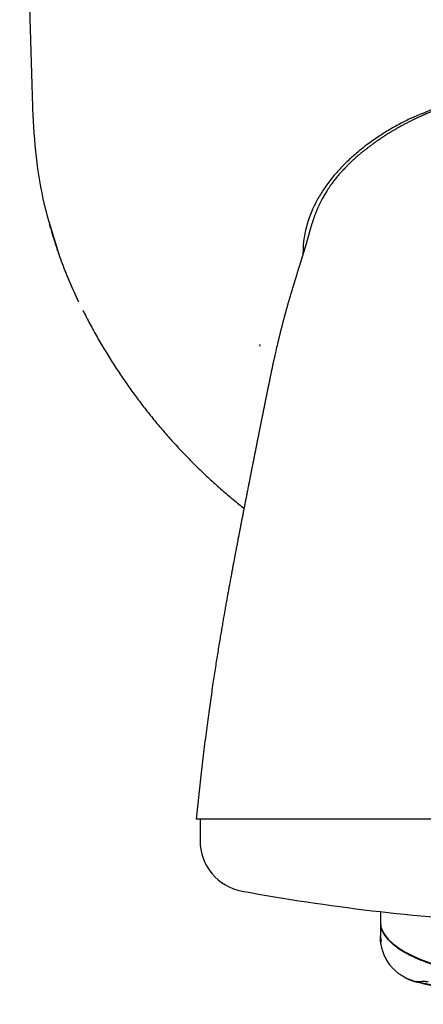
# Model space of a CAD drawing. Header units: millimetres. Extents: x 8 to 734, y 12 to 900.
# Tile 6 of 21: x 431 to 447, y 365 to 403. Entities that reach past the tile are written whole.
import ezdxf

# ---------------------------------------------------------------- set-up
doc = ezdxf.new("R2010")
doc.units = ezdxf.units.MM

msp = doc.modelspace()

# ---------------------------------------------------------------- linework, layer by layer
at = {"color": 7, "linetype": 'Continuous', "lineweight": 30}
for p, q in [((443.573, 397.584), (443.579, 397.591)), ((442.025, 394.352), (442.009, 394.349)), ((442.009, 394.349), (442.01, 394.303)), ((437.953, 373.201), (437.866, 372.35)), ((437.954, 373.201), (437.954, 373.201)), ((438.016, 372.35), (438.016, 371.524)), ((440.123, 372.35), (438.016, 372.35)), ((470.016, 372.35), (440.226, 372.35)), ((445.016, 368.347), (445.016, 368.326)), ((445.016, 368.326), (445.016, 367.902)), ((445.052, 367.619), (445.055, 367.607)), ((446.446, 366.026), (446.45, 366.025))]:
    msp.add_line(p, q, dxfattribs=at)
at = {"color": 7, "linetype": 'Continuous', "lineweight": 30, "flags": 128}
msp.add_lwpolyline([(445.016, 367.815), (445.016, 367.815)], dxfattribs=at)
at = {"color": 7, "linetype": 'Continuous', "lineweight": 30}
for centre, radius, start, end in [((440.016, 371.524), 2, 180, 259.6013), ((454.016, 447.814), 79.564, 259.60133, 266.93802)]:
    msp.add_arc(centre, radius, start, end, dxfattribs=at)
msp.add_ellipse((454.016, 368.347), major_axis=(9, 0), ratio=0.28352, start_param=3.141593, end_param=4.201398, dxfattribs=at)
for points, knots in [([(431.016, 430.96), (431.017, 429.794), (431.021, 427.461), (431.042, 423.962), (431.074, 420.463), (431.119, 416.963), (431.175, 413.485), (431.243, 410.028), (431.323, 406.592), (431.414, 403.156), (431.484, 400.866), (431.519, 399.72)], [0, 0, 0, 0, 0.1119894, 0.223983, 0.3359802, 0.4479803, 0.5599826, 0.6699864, 0.779991, 0.8899957, 1, 1, 1, 1]), ([(446.208, 399.595), (446.826, 399.865), (448.06, 400.404), (450.021, 400.894), (452.009, 401.191), (454.017, 401.286), (456.025, 401.191), (458.013, 400.893), (459.974, 400.403), (461.208, 399.864), (461.826, 399.593)], [0, 0, 0, 0, 0.125518, 0.250556, 0.375314, 0.499962, 0.624615, 0.749387, 0.874448, 1, 1, 1, 1]), ([(451.298, 400.92), (451.29, 400.919), (451.274, 400.917), (451.249, 400.914), (451.227, 400.911), (451.206, 400.908), (451.187, 400.906), (451.164, 400.903), (451.143, 400.9), (451.116, 400.896), (451.088, 400.892), (451.059, 400.888), (451.026, 400.884), (450.99, 400.879), (450.951, 400.873), (450.909, 400.867), (450.854, 400.859), (450.781, 400.848), (450.699, 400.835), (450.617, 400.822), (450.546, 400.811), (450.489, 400.801), (450.441, 400.793), (450.391, 400.785), (450.333, 400.775), (450.272, 400.764), (450.207, 400.752), (450.145, 400.741), (450.086, 400.73), (450.035, 400.72), (449.989, 400.711), (449.952, 400.704), (449.922, 400.698), (449.892, 400.692), (449.855, 400.685), (449.809, 400.675), (449.756, 400.665), (449.702, 400.653), (449.648, 400.642), (449.573, 400.626), (449.477, 400.605), (449.366, 400.58), (449.266, 400.557), (449.18, 400.537), (449.106, 400.519), (449.039, 400.502), (448.971, 400.485), (448.897, 400.466), (448.821, 400.447), (448.744, 400.426), (448.665, 400.405), (448.578, 400.381), (448.497, 400.358), (448.429, 400.339), (448.379, 400.324), (448.335, 400.311), (448.297, 400.3), (448.256, 400.288), (448.206, 400.273), (448.142, 400.253), (448.071, 400.231), (447.997, 400.208), (447.907, 400.179), (447.803, 400.145), (447.683, 400.103), (447.562, 400.061), (447.436, 400.016), (447.335, 399.978), (447.259, 399.95), (447.213, 399.932), (447.171, 399.915), (447.134, 399.901), (447.1, 399.887), (447.063, 399.873), (447.022, 399.856), (446.973, 399.836), (446.919, 399.814), (446.865, 399.791), (446.816, 399.771), (446.776, 399.754), (446.743, 399.739), (446.711, 399.725), (446.673, 399.709), (446.627, 399.688), (446.572, 399.664), (446.504, 399.632), (446.426, 399.596), (446.343, 399.557), (446.266, 399.52), (446.195, 399.485), (446.13, 399.452), (446.069, 399.421), (446.011, 399.391), (445.955, 399.361), (445.897, 399.33), (445.838, 399.298), (445.777, 399.265), (445.719, 399.232), (445.667, 399.203), (445.619, 399.175), (445.575, 399.149), (445.527, 399.121), (445.474, 399.09), (445.415, 399.054), (445.351, 399.015), (445.293, 398.978), (445.245, 398.948), (445.209, 398.925), (445.177, 398.903), (445.144, 398.882), (445.111, 398.86), (445.081, 398.84), (445.055, 398.822), (445.034, 398.808), (445.016, 398.796), (444.998, 398.783), (444.977, 398.769), (444.955, 398.754), (444.936, 398.741), (444.921, 398.731), (444.907, 398.721), (444.892, 398.711), (444.868, 398.694), (444.835, 398.671), (444.793, 398.641), (444.746, 398.607), (444.696, 398.571), (444.643, 398.532), (444.595, 398.496), (444.547, 398.46), (444.504, 398.427), (444.465, 398.397), (444.434, 398.373), (444.406, 398.351), (444.381, 398.331), (444.352, 398.307), (444.319, 398.281), (444.296, 398.263), (444.284, 398.253)], [0, 0, 0, 0, 0.008906, 0.016339, 0.02232, 0.026889, 0.030032, 0.032616, 0.035943, 0.040095, 0.045031, 0.049896, 0.054377, 0.061593, 0.067598, 0.073169, 0.081513, 0.091652, 0.102945, 0.114529, 0.12467, 0.131387, 0.136437, 0.142707, 0.149985, 0.157596, 0.165487, 0.173659, 0.180277, 0.186843, 0.192412, 0.196885, 0.200262, 0.203298, 0.207644, 0.213357, 0.219893, 0.22633, 0.232653, 0.238865, 0.253067, 0.266666, 0.278232, 0.288363, 0.297068, 0.304486, 0.312327, 0.321148, 0.330989, 0.339396, 0.348822, 0.359273, 0.370732, 0.377685, 0.38379, 0.38905, 0.393468, 0.397506, 0.403872, 0.411701, 0.420864, 0.429959, 0.438588, 0.454195, 0.468034, 0.483358, 0.499135, 0.515383, 0.521797, 0.527764, 0.53311, 0.537838, 0.541949, 0.546228, 0.551802, 0.558054, 0.565393, 0.572965, 0.579357, 0.584552, 0.588554, 0.592534, 0.59758, 0.603803, 0.611198, 0.619758, 0.631853, 0.643278, 0.653986, 0.66373, 0.672804, 0.681322, 0.689618, 0.69772, 0.705742, 0.71487, 0.72442, 0.733559, 0.741642, 0.74884, 0.755851, 0.762748, 0.771836, 0.780888, 0.79142, 0.802802, 0.809876, 0.816045, 0.821954, 0.828441, 0.835946, 0.843191, 0.849652, 0.854294, 0.858729, 0.863889, 0.870162, 0.875961, 0.880987, 0.884562, 0.887361, 0.890915, 0.895066, 0.903255, 0.911905, 0.920431, 0.930656, 0.940113, 0.949559, 0.957175, 0.964116, 0.969218, 0.974149, 0.9776, 0.981524, 0.986096, 0.992464, 1, 1, 1, 1]), ([(431.519, 399.72), (431.559, 399.097), (431.638, 397.848), (431.982, 396.033), (432.357, 394.874), (432.539, 394.312)], [0, 0, 0, 0, 0.338823, 0.679498, 1, 1, 1, 1]), ([(446.208, 399.595), (446.059, 399.521), (445.76, 399.373), (445.323, 399.123), (444.885, 398.844), (444.452, 398.536), (444.044, 398.205), (443.683, 397.872), (443.401, 397.58), (443.183, 397.329), (443.013, 397.114), (442.858, 396.899), (442.718, 396.686), (442.592, 396.474), (442.48, 396.264), (442.372, 396.036), (442.271, 395.787), (442.179, 395.511), (442.093, 395.181), (442.024, 394.792), (442.014, 394.498), (442.009, 394.349)], [0, 0, 0, 0, 0.070339, 0.141519, 0.213526, 0.290666, 0.36715, 0.436588, 0.498849, 0.538594, 0.576968, 0.613991, 0.649689, 0.6841, 0.717266, 0.749241, 0.78968, 0.830523, 0.871882, 0.935088, 1, 1, 1, 1]), ([(444.284, 398.253), (444.284, 398.252), (444.282, 398.251), (444.274, 398.244), (444.258, 398.231), (444.232, 398.21), (444.199, 398.182), (444.157, 398.146), (444.107, 398.103), (444.049, 398.052), (443.975, 397.985), (443.89, 397.906), (443.799, 397.818), (443.716, 397.736), (443.641, 397.658), (443.594, 397.609), (443.572, 397.585)], [0, 0, 0, 0, 0.010082, 0.02126, 0.048645, 0.084624, 0.13033, 0.186414, 0.253313, 0.331371, 0.418451, 0.552946, 0.678495, 0.794874, 0.902013, 1, 1, 1, 1]), ([(443.572, 397.585), (443.566, 397.579), (443.554, 397.565), (443.528, 397.536), (443.496, 397.501), (443.456, 397.456), (443.408, 397.401), (443.356, 397.339), (443.303, 397.275), (443.252, 397.21), (443.201, 397.145), (443.153, 397.08), (443.107, 397.018), (443.066, 396.959), (443.028, 396.904), (442.996, 396.856), (442.965, 396.809), (442.931, 396.755), (442.891, 396.69), (442.848, 396.619), (442.804, 396.543), (442.766, 396.474), (442.735, 396.415), (442.708, 396.363), (442.681, 396.31), (442.656, 396.26), (442.635, 396.215), (442.617, 396.176), (442.6, 396.139), (442.583, 396.1), (442.564, 396.056), (442.546, 396.013), (442.528, 395.971), (442.513, 395.933), (442.5, 395.9), (442.489, 395.871), (442.477, 395.841), (442.464, 395.806), (442.45, 395.766), (442.434, 395.724), (442.417, 395.675), (442.399, 395.621), (442.379, 395.56), (442.358, 395.496), (442.338, 395.431), (442.318, 395.365), (442.305, 395.322), (442.298, 395.3)], [0, 0, 0, 0, 0.009912, 0.020703, 0.033022, 0.047321, 0.066051, 0.08689, 0.107661, 0.128279, 0.148739, 0.169038, 0.188025, 0.20654, 0.223042, 0.237335, 0.249429, 0.265901, 0.285991, 0.309011, 0.332655, 0.3562, 0.372502, 0.389482, 0.407364, 0.425181, 0.442049, 0.455635, 0.469113, 0.486413, 0.505769, 0.526908, 0.547694, 0.567497, 0.585731, 0.601683, 0.615966, 0.640475, 0.668126, 0.69854, 0.730871, 0.771831, 0.815488, 0.861393, 0.907556, 0.953755, 1, 1, 1, 1]), ([(432.163, 395.49), (432.2, 395.36), (432.273, 395.101), (432.395, 394.716), (432.482, 394.452), (432.531, 394.318), (432.533, 394.31)], [0, 0, 0, 0, 0.326987, 0.653785, 0.980282, 1, 1, 1, 1]), ([(442.298, 395.3), (442.295, 395.289), (442.289, 395.268), (442.28, 395.238), (442.273, 395.213), (442.267, 395.191), (442.262, 395.174), (442.259, 395.161), (442.256, 395.151), (442.253, 395.143), (442.251, 395.134), (442.248, 395.123), (442.245, 395.111), (442.241, 395.098), (442.238, 395.087), (442.235, 395.077), (442.233, 395.067), (442.23, 395.057), (442.226, 395.045), (442.223, 395.033), (442.22, 395.021), (442.217, 395.011), (442.215, 395.002), (442.211, 394.989), (442.206, 394.972), (442.199, 394.947), (442.192, 394.921), (442.185, 394.895), (442.179, 394.871), (442.172, 394.849), (442.167, 394.829), (442.161, 394.81), (442.156, 394.791), (442.15, 394.772), (442.145, 394.752), (442.14, 394.735), (442.135, 394.717), (442.13, 394.7), (442.124, 394.68), (442.118, 394.659), (442.112, 394.638), (442.106, 394.619), (442.101, 394.601), (442.095, 394.584), (442.089, 394.564), (442.083, 394.544), (442.077, 394.524), (442.072, 394.507), (442.068, 394.493), (442.064, 394.48), (442.06, 394.466), (442.055, 394.45), (442.05, 394.435), (442.046, 394.421), (442.042, 394.408), (442.038, 394.394), (442.033, 394.379), (442.029, 394.365), (442.025, 394.352), (442.021, 394.339), (442.016, 394.323), (442.011, 394.307), (442.006, 394.292), (442.001, 394.275), (441.995, 394.255), (441.989, 394.234), (441.983, 394.216), (441.978, 394.2), (441.972, 394.182), (441.966, 394.162), (441.958, 394.137), (441.95, 394.109), (441.94, 394.079), (441.931, 394.048), (441.922, 394.021), (441.915, 393.998), (441.91, 393.98), (441.904, 393.962), (441.898, 393.943), (441.892, 393.923), (441.881, 393.886), (441.864, 393.831), (441.842, 393.76), (441.821, 393.694), (441.801, 393.628), (441.781, 393.563), (441.761, 393.497), (441.741, 393.431), (441.726, 393.381), (441.715, 393.344), (441.708, 393.322), (441.701, 393.298), (441.694, 393.275), (441.688, 393.255), (441.682, 393.237), (441.677, 393.219), (441.671, 393.2), (441.665, 393.183), (441.66, 393.165), (441.655, 393.147), (441.649, 393.127), (441.643, 393.108), (441.636, 393.087), (441.629, 393.061), (441.619, 393.031), (441.61, 392.999), (441.601, 392.971), (441.593, 392.943), (441.583, 392.912), (441.574, 392.881), (441.565, 392.85), (441.555, 392.818), (441.545, 392.783), (441.534, 392.747), (441.524, 392.713), (441.514, 392.681), (441.505, 392.648), (441.495, 392.615), (441.485, 392.58), (441.474, 392.542), (441.462, 392.501), (441.449, 392.458), (441.436, 392.414), (441.425, 392.375), (441.416, 392.341), (441.408, 392.313), (441.4, 392.286), (441.391, 392.255), (441.379, 392.213), (441.365, 392.162), (441.349, 392.106), (441.336, 392.056), (441.325, 392.018), (441.319, 391.996), (441.316, 391.983), (441.314, 391.978), (441.314, 391.976), (441.314, 391.976), (441.313, 391.975), (441.313, 391.973), (441.311, 391.968), (441.308, 391.956), (441.302, 391.935), (441.295, 391.906), (441.283, 391.864), (441.27, 391.816), (441.258, 391.769), (441.248, 391.732), (441.24, 391.7), (441.231, 391.669), (441.223, 391.636), (441.213, 391.6), (441.203, 391.561), (441.192, 391.517), (441.179, 391.468), (441.166, 391.418), (441.154, 391.37), (441.144, 391.329), (441.135, 391.293), (441.125, 391.254), (441.114, 391.21), (441.102, 391.161), (441.083, 391.083), (441.058, 390.981), (441.031, 390.866), (441.007, 390.767), (440.987, 390.679), (440.966, 390.588), (440.944, 390.492), (440.924, 390.404), (440.907, 390.327), (440.894, 390.267), (440.882, 390.214), (440.871, 390.164), (440.86, 390.111), (440.847, 390.052), (440.833, 389.986), (440.818, 389.915), (440.803, 389.844), (440.791, 389.788), (440.782, 389.746), (440.775, 389.714), (440.768, 389.677), (440.758, 389.632), (440.752, 389.599), (440.748, 389.581)], [0, 0, 0, 0, 0.009416, 0.01772, 0.024912, 0.030992, 0.036008, 0.040198, 0.042932, 0.045247, 0.048076, 0.051707, 0.056111, 0.060311, 0.064462, 0.06774, 0.071058, 0.074673, 0.079259, 0.083725, 0.08835, 0.092266, 0.095476, 0.098377, 0.10645, 0.115831, 0.127075, 0.137058, 0.146166, 0.15528, 0.163848, 0.170348, 0.17776, 0.185582, 0.193161, 0.199918, 0.20565, 0.212022, 0.21896, 0.226499, 0.234057, 0.239933, 0.245324, 0.250617, 0.256308, 0.262926, 0.267901, 0.272897, 0.276542, 0.279676, 0.283132, 0.287394, 0.291647, 0.294888, 0.297545, 0.30151, 0.305251, 0.308338, 0.311179, 0.314356, 0.318153, 0.322121, 0.325126, 0.328551, 0.333731, 0.338463, 0.342354, 0.345249, 0.349236, 0.353883, 0.358302, 0.365146, 0.371017, 0.377032, 0.383455, 0.387288, 0.390382, 0.393495, 0.397443, 0.40112, 0.404625, 0.417878, 0.430442, 0.442358, 0.452879, 0.465386, 0.477292, 0.488433, 0.500998, 0.504285, 0.507779, 0.512826, 0.516929, 0.52016, 0.523053, 0.526254, 0.529681, 0.532904, 0.535618, 0.53865, 0.542196, 0.545808, 0.548616, 0.552508, 0.558461, 0.563432, 0.56765, 0.571762, 0.576572, 0.581866, 0.586169, 0.590569, 0.596146, 0.601503, 0.606271, 0.610718, 0.6152, 0.620118, 0.625052, 0.630003, 0.63577, 0.642375, 0.648005, 0.653791, 0.65814, 0.66199, 0.665272, 0.669129, 0.674303, 0.682195, 0.689501, 0.696748, 0.700408, 0.703094, 0.704811, 0.705205, 0.705475, 0.705719, 0.705883, 0.706114, 0.706617, 0.708462, 0.711275, 0.715062, 0.719826, 0.72745, 0.733493, 0.737916, 0.741519, 0.745417, 0.749619, 0.753942, 0.758851, 0.76436, 0.770467, 0.776954, 0.783227, 0.788105, 0.792079, 0.796709, 0.802386, 0.808616, 0.814785, 0.8309, 0.846106, 0.856477, 0.867057, 0.877891, 0.889129, 0.901513, 0.909721, 0.916936, 0.923216, 0.92873, 0.934961, 0.942233, 0.950255, 0.959048, 0.967758, 0.976008, 0.979641, 0.983236, 0.987731, 0.993317, 1, 1, 1, 1]), ([(432.533, 394.31), (432.576, 394.192), (432.664, 393.946), (432.807, 393.579), (432.962, 393.208), (433.123, 392.84), (433.238, 392.598), (433.295, 392.477)], [0, 0, 0, 0, 0.190467, 0.393077, 0.59557, 0.797902, 1, 1, 1, 1]), ([(433.243, 392.586), (433.249, 392.574), (433.264, 392.542), (433.284, 392.499), (433.299, 392.469), (433.305, 392.458)], [0, 0, 0, 0, 0.260859, 0.732934, 1, 1, 1, 1]), ([(433.466, 392.134), (433.487, 392.091), (433.597, 391.867), (433.809, 391.47), (434.102, 390.947), (434.407, 390.434), (434.723, 389.933), (435.045, 389.45), (435.37, 388.987), (435.699, 388.542), (436.037, 388.106), (436.386, 387.679), (436.751, 387.253), (437.134, 386.827), (437.535, 386.404), (437.948, 385.991), (438.372, 385.588), (438.806, 385.196), (439.245, 384.822), (439.551, 384.569), (439.71, 384.446), (439.723, 384.436)], [0, 0, 0, 0, 0.014522, 0.07493, 0.134934, 0.194582, 0.25392, 0.312989, 0.368472, 0.423787, 0.478964, 0.534038, 0.589041, 0.647337, 0.70563, 0.763958, 0.822363, 0.880883, 0.93956, 0.995062, 1, 1, 1, 1]), ([(440.347, 390.731), (440.346, 390.743), (440.344, 390.767), (440.341, 390.792), (440.34, 390.804)], [0, 0, 0, 0, 0.500054, 1, 1, 1, 1]), ([(440.748, 389.581), (440.744, 389.561), (440.737, 389.527), (440.727, 389.481), (440.72, 389.447), (440.715, 389.421), (440.711, 389.4), (440.701, 389.354), (440.691, 389.305), (440.68, 389.251), (440.673, 389.217), (440.665, 389.177), (440.657, 389.136), (440.65, 389.1), (440.643, 389.07), (440.638, 389.041), (440.631, 389.009), (440.623, 388.97), (440.615, 388.93), (440.607, 388.893), (440.601, 388.86), (440.594, 388.827), (440.587, 388.791), (440.579, 388.752), (440.571, 388.715), (440.564, 388.68), (440.558, 388.649), (440.552, 388.62), (440.547, 388.595), (440.542, 388.572), (440.537, 388.547), (440.532, 388.519), (440.526, 388.489), (440.519, 388.458), (440.512, 388.424), (440.505, 388.386), (440.496, 388.345), (440.489, 388.307), (440.482, 388.271), (440.475, 388.237), (440.468, 388.203), (440.461, 388.168), (440.454, 388.133), (440.447, 388.097), (440.44, 388.062), (440.433, 388.028), (440.426, 387.994), (440.419, 387.959), (440.412, 387.923), (440.405, 387.891), (440.398, 387.855), (440.389, 387.809), (440.377, 387.752), (440.365, 387.691), (440.354, 387.635), (440.344, 387.586), (440.335, 387.539), (440.325, 387.491), (440.315, 387.438), (440.303, 387.381), (440.293, 387.328), (440.283, 387.279), (440.275, 387.237), (440.267, 387.197), (440.259, 387.16), (440.252, 387.122), (440.243, 387.078), (440.232, 387.024), (440.221, 386.965), (440.209, 386.908), (440.199, 386.855), (440.19, 386.808), (440.181, 386.765), (440.173, 386.722), (440.163, 386.674), (440.153, 386.626), (440.144, 386.578), (440.135, 386.534), (440.127, 386.49), (440.119, 386.451), (440.113, 386.419), (440.106, 386.386), (440.099, 386.349), (440.09, 386.303), (440.079, 386.25), (440.067, 386.187), (440.053, 386.115), (440.037, 386.033), (440.025, 385.975), (440.019, 385.944)], [0, 0, 0, 0, 0.016685, 0.029902, 0.039626, 0.046163, 0.052053, 0.057839, 0.085919, 0.094616, 0.104221, 0.115918, 0.128675, 0.139276, 0.147606, 0.154931, 0.164191, 0.175336, 0.188138, 0.19937, 0.207205, 0.216671, 0.227681, 0.238978, 0.250661, 0.259629, 0.268993, 0.277587, 0.284747, 0.291053, 0.297619, 0.305945, 0.315211, 0.323991, 0.332246, 0.345482, 0.35686, 0.367547, 0.377867, 0.387783, 0.397408, 0.407359, 0.417584, 0.427894, 0.438954, 0.447555, 0.45728, 0.467645, 0.47835, 0.488008, 0.495478, 0.509142, 0.527189, 0.544684, 0.560357, 0.57444, 0.586097, 0.598828, 0.613544, 0.62965, 0.644988, 0.65703, 0.668366, 0.678979, 0.688772, 0.697944, 0.70865, 0.723931, 0.739824, 0.754866, 0.7689, 0.781037, 0.791117, 0.80196, 0.814224, 0.828486, 0.839039, 0.850557, 0.862412, 0.872495, 0.88063, 0.887146, 0.897505, 0.908828, 0.922101, 0.937888, 0.956189, 0.9769, 1, 1, 1, 1]), ([(440.019, 385.944), (440.014, 385.921), (440.006, 385.876), (439.994, 385.815), (439.983, 385.763), (439.975, 385.721), (439.969, 385.689), (439.964, 385.665), (439.958, 385.634), (439.949, 385.59), (439.937, 385.529), (439.924, 385.46), (439.909, 385.386), (439.894, 385.306), (439.877, 385.221), (439.86, 385.133), (439.843, 385.048), (439.828, 384.969), (439.814, 384.897), (439.8, 384.829), (439.786, 384.758), (439.773, 384.688), (439.758, 384.615), (439.745, 384.545), (439.731, 384.476), (439.719, 384.414), (439.709, 384.364), (439.7, 384.317), (439.69, 384.267), (439.678, 384.205), (439.665, 384.134), (439.651, 384.063), (439.637, 383.993), (439.624, 383.926), (439.611, 383.857), (439.598, 383.789), (439.586, 383.729), (439.577, 383.68), (439.569, 383.642), (439.563, 383.611), (439.558, 383.586), (439.553, 383.558), (439.547, 383.524), (439.538, 383.48), (439.527, 383.425), (439.515, 383.362), (439.498, 383.272), (439.477, 383.163), (439.454, 383.042), (439.433, 382.932), (439.413, 382.83), (439.394, 382.729), (439.377, 382.641), (439.363, 382.567), (439.353, 382.511), (439.343, 382.461), (439.335, 382.419), (439.328, 382.383), (439.322, 382.348), (439.315, 382.311), (439.306, 382.261), (439.293, 382.196), (439.278, 382.115), (439.257, 382.003), (439.23, 381.858), (439.197, 381.679), (439.164, 381.5), (439.131, 381.322), (439.099, 381.146), (439.066, 380.962), (439.032, 380.769), (438.996, 380.567), (438.958, 380.354), (438.92, 380.135), (438.881, 379.91), (438.842, 379.678), (438.801, 379.434), (438.758, 379.176), (438.714, 378.904), (438.668, 378.622), (438.623, 378.331), (438.576, 378.029), (438.528, 377.713), (438.479, 377.382), (438.429, 377.037), (438.379, 376.677), (438.328, 376.303), (438.275, 375.908), (438.221, 375.493), (438.167, 375.058), (438.112, 374.609), (438.058, 374.149), (438.005, 373.679), (437.971, 373.361), (437.953, 373.201)], [0, 0, 0, 0, 0.006139, 0.011448, 0.015925, 0.01957, 0.022382, 0.024359, 0.025774, 0.030265, 0.035763, 0.041521, 0.047928, 0.05477, 0.062045, 0.069869, 0.077221, 0.083763, 0.089819, 0.095508, 0.101184, 0.107661, 0.113305, 0.119452, 0.12558, 0.130763, 0.134986, 0.138287, 0.142471, 0.147655, 0.153717, 0.160149, 0.165517, 0.171082, 0.176844, 0.182771, 0.18815, 0.191777, 0.194879, 0.197457, 0.199514, 0.201281, 0.204181, 0.207883, 0.212385, 0.217682, 0.223467, 0.234359, 0.244583, 0.253153, 0.261335, 0.269596, 0.277975, 0.282806, 0.287527, 0.291604, 0.294987, 0.297679, 0.30049, 0.303421, 0.306532, 0.312539, 0.319122, 0.326182, 0.339511, 0.353757, 0.368921, 0.38215, 0.396012, 0.410516, 0.425668, 0.441479, 0.458011, 0.475556, 0.492583, 0.510537, 0.529443, 0.549328, 0.57023, 0.592186, 0.614172, 0.637199, 0.661276, 0.686405, 0.712581, 0.739794, 0.76803, 0.797255, 0.828886, 0.861492, 0.895001, 0.929325, 0.964364, 1, 1, 1, 1]), ([(454.016, 372.35), (453.185, 372.35), (451.544, 372.35), (449.41, 372.35), (447.632, 372.35), (446.16, 372.35), (444.534, 372.35), (442.838, 372.35), (441.529, 372.35), (440.683, 372.35), (440.166, 372.35), (439.696, 372.35), (439.273, 372.35), (438.773, 372.35), (438.282, 372.35), (437.999, 372.35), (437.893, 372.35), (437.86, 372.35), (437.865, 372.35), (437.866, 372.35)], [0, 0, 0, 0, 0.0981039, 0.1939312, 0.2577396, 0.3222712, 0.3881999, 0.4848246, 0.5791647, 0.6167846, 0.654535, 0.6925575, 0.7309909, 0.7699693, 0.8479156, 0.9247421, 0.9554381, 0.9862183, 1, 1, 1, 1]), ([(445.016, 368.763), (445.016, 368.749), (445.016, 368.692), (445.016, 368.592), (445.016, 368.466), (445.016, 368.387), (445.016, 368.347)], [0, 0, 0, 0, 0.088352, 0.361256, 0.681579, 1, 1, 1, 1]), ([(445.016, 368.326), (445.017, 368.294), (445.02, 368.229), (445.04, 368.131), (445.074, 368.032), (445.122, 367.933), (445.184, 367.833), (445.26, 367.733), (445.351, 367.633), (445.453, 367.536), (445.565, 367.444), (445.686, 367.355), (445.819, 367.267), (445.965, 367.181), (446.123, 367.095), (446.294, 367.011), (446.487, 366.923), (446.705, 366.833), (446.947, 366.742), (447.205, 366.653), (447.476, 366.568), (447.76, 366.486), (448.05, 366.411), (448.345, 366.34), (448.644, 366.274), (448.95, 366.213), (449.262, 366.155), (449.475, 366.12), (449.581, 366.103)], [0, 0, 0, 0, 0.028315, 0.057081, 0.08638, 0.116294, 0.146903, 0.178284, 0.210509, 0.243641, 0.27422, 0.305679, 0.338067, 0.371409, 0.405723, 0.441018, 0.477293, 0.520835, 0.565663, 0.61173, 0.658978, 0.707335, 0.75671, 0.804109, 0.852235, 0.900993, 0.950282, 1, 1, 1, 1]), ([(445.016, 367.902), (445.016, 367.887), (445.016, 367.857), (445.016, 367.831), (445.016, 367.817), (445.016, 367.816), (445.016, 367.815)], [0, 0, 0, 0, 0.2873825, 0.5691795, 0.7864772, 1, 1, 1, 1]), ([(445.016, 367.815), (445.016, 367.809), (445.017, 367.795), (445.02, 367.769), (445.025, 367.734), (445.032, 367.698), (445.039, 367.666), (445.046, 367.638), (445.05, 367.62), (445.053, 367.613)], [0, 0, 0, 0, 0.143396, 0.302454, 0.492737, 0.646393, 0.790305, 0.907225, 1, 1, 1, 1]), ([(445.385, 366.698), (445.352, 366.745), (445.285, 366.839), (445.203, 366.99), (445.135, 367.147), (445.081, 367.31), (445.043, 367.478), (445.02, 367.647), (445.017, 367.759), (445.016, 367.815)], [0, 0, 0, 0, 0.143792, 0.287612, 0.430697, 0.572294, 0.718253, 0.861041, 1, 1, 1, 1]), ([(445.968, 366.207), (445.946, 366.218), (445.874, 366.253), (445.772, 366.321), (445.659, 366.408), (445.561, 366.496), (445.468, 366.593), (445.413, 366.663), (445.385, 366.698)], [0, 0, 0, 0, 0.097687, 0.309758, 0.479442, 0.651353, 0.825039, 1, 1, 1, 1]), ([(445.921, 366.23), (445.926, 366.227), (445.936, 366.222), (445.951, 366.214), (445.965, 366.206), (445.978, 366.199), (445.991, 366.193), (446.003, 366.187), (446.014, 366.181), (446.024, 366.176), (446.034, 366.171), (446.043, 366.167), (446.056, 366.161), (446.071, 366.154), (446.087, 366.147), (446.1, 366.141), (446.111, 366.136), (446.119, 366.133), (446.125, 366.13), (446.132, 366.127), (446.141, 366.124), (446.15, 366.12), (446.162, 366.115), (446.175, 366.11), (446.19, 366.104), (446.205, 366.098), (446.219, 366.093), (446.229, 366.089), (446.238, 366.086), (446.246, 366.083), (446.253, 366.081), (446.259, 366.079), (446.265, 366.077), (446.271, 366.075), (446.279, 366.072), (446.289, 366.069), (446.3, 366.065), (446.313, 366.061), (446.327, 366.056), (446.344, 366.052), (446.361, 366.046), (446.38, 366.041), (446.401, 366.036), (446.423, 366.03), (446.438, 366.026), (446.445, 366.024)], [0, 0, 0, 0, 0.038838, 0.075141, 0.108911, 0.140147, 0.168849, 0.195019, 0.217374, 0.237478, 0.255332, 0.270938, 0.284421, 0.312292, 0.338254, 0.362311, 0.384464, 0.398176, 0.412017, 0.427599, 0.444947, 0.464061, 0.484942, 0.511818, 0.541147, 0.570871, 0.597673, 0.615302, 0.631362, 0.645852, 0.658774, 0.670126, 0.67991, 0.689477, 0.704783, 0.722581, 0.742872, 0.765654, 0.791471, 0.819883, 0.850888, 0.884488, 0.920681, 0.959468, 1, 1, 1, 1]), ([(445.967, 366.205), (445.976, 366.201), (445.992, 366.192), (446.018, 366.18), (446.041, 366.169), (446.063, 366.16), (446.081, 366.152), (446.096, 366.145), (446.111, 366.139), (446.129, 366.131), (446.148, 366.124), (446.171, 366.115), (446.199, 366.105), (446.232, 366.093), (446.268, 366.081), (446.31, 366.069), (446.356, 366.055), (446.389, 366.047), (446.406, 366.043)], [0, 0, 0, 0, 0.084923, 0.160413, 0.226428, 0.282964, 0.320765, 0.352804, 0.379208, 0.401309, 0.434195, 0.478782, 0.53526, 0.60376, 0.684389, 0.777245, 0.88242, 1, 1, 1, 1]), ([(446.682, 366.05), (446.656, 366.045), (446.603, 366.036), (446.532, 366.03), (446.467, 366.031), (446.426, 366.039), (446.406, 366.044)], [0, 0, 0, 0, 0.2463494, 0.4942139, 0.7431608, 1, 1, 1, 1]), ([(446.415, 366.041), (446.477, 366.027), (446.597, 366.001), (446.771, 365.964), (446.933, 365.93), (447.083, 365.9), (447.22, 365.873), (447.343, 365.849), (447.454, 365.827), (447.552, 365.809), (447.642, 365.792), (447.721, 365.778), (447.789, 365.766), (447.841, 365.757), (447.877, 365.75), (447.9, 365.746), (447.918, 365.743), (447.939, 365.739), (447.975, 365.733), (448.027, 365.724), (448.097, 365.712), (448.18, 365.698), (448.275, 365.682), (448.382, 365.665), (448.499, 365.646), (448.625, 365.627), (448.756, 365.607), (448.89, 365.587), (449.019, 365.568), (449.164, 365.548), (449.322, 365.527), (449.49, 365.505), (449.643, 365.486), (449.772, 365.47), (449.879, 365.458), (449.967, 365.447), (450.051, 365.438), (450.129, 365.429), (450.202, 365.422), (450.273, 365.414), (450.345, 365.407), (450.421, 365.399), (450.5, 365.391), (450.588, 365.382), (450.685, 365.373), (450.791, 365.363), (450.902, 365.353), (451.017, 365.343), (451.094, 365.337), (451.134, 365.334)], [0, 0, 0, 0, 0.037819, 0.073121, 0.1059, 0.136152, 0.163873, 0.188631, 0.21094, 0.230797, 0.248201, 0.264998, 0.27862, 0.289067, 0.296337, 0.300428, 0.302911, 0.30711, 0.313134, 0.32477, 0.3389, 0.355528, 0.374658, 0.396296, 0.420446, 0.445522, 0.472802, 0.500097, 0.526148, 0.550952, 0.587836, 0.621552, 0.652097, 0.679473, 0.698765, 0.716113, 0.732084, 0.749046, 0.762931, 0.777847, 0.7939, 0.811176, 0.829746, 0.849671, 0.875437, 0.903297, 0.933311, 0.965531, 1, 1, 1, 1]), ([(446.45, 366.023), (446.478, 366.017), (446.53, 366.005), (446.603, 365.989), (446.664, 365.975), (446.712, 365.964), (446.749, 365.956), (446.774, 365.951), (446.791, 365.947), (446.803, 365.944), (446.816, 365.941), (446.83, 365.938), (446.846, 365.935), (446.873, 365.929), (446.914, 365.92), (446.968, 365.909), (447.029, 365.896), (447.094, 365.882), (447.163, 365.868), (447.248, 365.85), (447.345, 365.831), (447.451, 365.809), (447.547, 365.79), (447.63, 365.774), (447.702, 365.761), (447.762, 365.749), (447.816, 365.739), (447.865, 365.73), (447.913, 365.721), (447.962, 365.712), (448.011, 365.703), (448.07, 365.692), (448.139, 365.68), (448.22, 365.666), (448.301, 365.652), (448.384, 365.637), (448.474, 365.622), (448.573, 365.606), (448.686, 365.588), (448.814, 365.567), (448.948, 365.547), (449.087, 365.526), (449.229, 365.505), (449.382, 365.483), (449.532, 365.462), (449.679, 365.443), (449.821, 365.425), (449.966, 365.407), (450.129, 365.387), (450.305, 365.367), (450.492, 365.347), (450.668, 365.328), (450.832, 365.312), (450.962, 365.3), (451.058, 365.291), (451.125, 365.286), (451.187, 365.28), (451.242, 365.276), (451.285, 365.272), (451.315, 365.27), (451.333, 365.268), (451.344, 365.267), (451.359, 365.266), (451.382, 365.264), (451.415, 365.262), (451.459, 365.258), (451.513, 365.254), (451.582, 365.249), (451.665, 365.243), (451.765, 365.236), (451.879, 365.228), (452.006, 365.22), (452.147, 365.212), (452.301, 365.204), (452.468, 365.196), (452.649, 365.188), (452.844, 365.18), (453.052, 365.173), (453.274, 365.168), (453.509, 365.163), (453.758, 365.16), (453.928, 365.16), (454.016, 365.16)], [0, 0, 0, 0, 0.01386, 0.025756, 0.035688, 0.043656, 0.049662, 0.053706, 0.055986, 0.057747, 0.05976, 0.062025, 0.064544, 0.067314, 0.074844, 0.083777, 0.092939, 0.103218, 0.114351, 0.125131, 0.14314, 0.159556, 0.174379, 0.187612, 0.198082, 0.207286, 0.215223, 0.222388, 0.229528, 0.236651, 0.243759, 0.250851, 0.262171, 0.27346, 0.284723, 0.295965, 0.307681, 0.321047, 0.336346, 0.353577, 0.372738, 0.390537, 0.409727, 0.430308, 0.452277, 0.470512, 0.489603, 0.509457, 0.52886, 0.555149, 0.57976, 0.602702, 0.623982, 0.643612, 0.652335, 0.660692, 0.668686, 0.675723, 0.681146, 0.684956, 0.686755, 0.687701, 0.689219, 0.691943, 0.695876, 0.701016, 0.707365, 0.714922, 0.725037, 0.736731, 0.750003, 0.764852, 0.781279, 0.799283, 0.818863, 0.84002, 0.862751, 0.887058, 0.912937, 0.940388, 0.96941, 1, 1, 1, 1]), ([(446.875, 366.029), (446.863, 366.03), (446.839, 366.033), (446.803, 366.037), (446.768, 366.041), (446.733, 366.046), (446.708, 366.049), (446.69, 366.051), (446.685, 366.05), (446.682, 366.05)], [0, 0, 0, 0, 0.186099, 0.372019, 0.56026, 0.673374, 0.784437, 0.892244, 1, 1, 1, 1])]:
    msp.add_open_spline(points, degree=3, knots=knots, dxfattribs=at)

doc.saveas('drawing.dxf')
